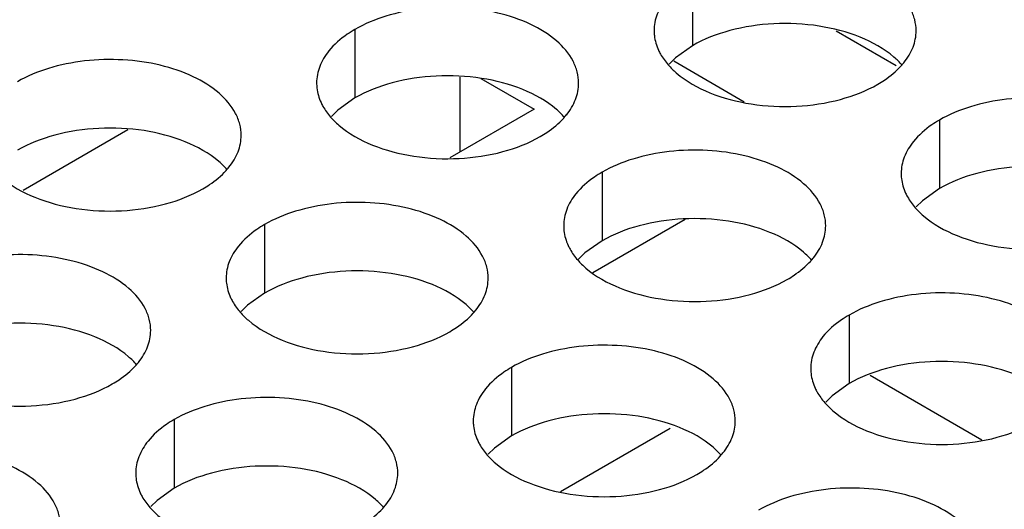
# Model space of a CAD drawing. Header units: inches. Extents: x 0 to 34, y 0 to 22.
# Tile 96 of 164: x 17.4233 to 17.6112, y 19.3656 to 19.4589. Entities that reach past the tile are written whole.
import ezdxf

# ---------------------------------------------------------------- set-up
doc = ezdxf.new("R2010")
doc.units = ezdxf.units.IN
doc.header["$LTSCALE"] = 1.87
doc.header["$MEASUREMENT"] = 0
doc.layers.get('0').update_dxf_attribs({"linetype": 'CONTINUOUS'})
doc.layers.add('02___PRT_ALL_AXES', color=7, linetype='CONTINUOUS')

msp = doc.modelspace()

# ---------------------------------------------------------------- linework, layer by layer
at = {"color": 7, "linetype": 'CONTINUOUS'}
for p, q in [((17.57911, 19.45678), (17.59055, 19.45018)), ((17.56157, 19.4432), (17.54811, 19.45097)), ((17.50736, 19.43367), (17.50736, 19.44791)), ((17.51134, 19.44771), (17.5215, 19.44184)), ((17.5215, 19.44184), (17.50539, 19.43253)), ((17.44397, 19.43789), (17.42397, 19.42635)), ((17.53268, 19.41072), (17.5503, 19.4209)), ((17.58558, 19.39115), (17.60688, 19.37885)), ((17.52652, 19.36898), (17.54743, 19.38106))]:
    msp.add_line(p, q, dxfattribs=at)
at = {"layer": '02___PRT_ALL_AXES', "color": 7, "linetype": 'CONTINUOUS'}
for p, q in [((17.55169, 19.46699), (17.55169, 19.45393)), ((17.4873, 19.45703), (17.4873, 19.44397)), ((17.55169, 19.45393), (17.54844, 19.45161)), ((17.54844, 19.45161), (17.54723, 19.45042)), ((17.4873, 19.44397), (17.48404, 19.44165)), ((17.48404, 19.44165), (17.48283, 19.44046)), ((17.59883, 19.43977), (17.59883, 19.42671)), ((17.53444, 19.42981), (17.53444, 19.41675)), ((17.59883, 19.42671), (17.59558, 19.42439)), ((17.59558, 19.42439), (17.59437, 19.4232)), ((17.47004, 19.41985), (17.47004, 19.40678)), ((17.53444, 19.41675), (17.53118, 19.41443)), ((17.53118, 19.41443), (17.52997, 19.41324)), ((17.47004, 19.40678), (17.46679, 19.40447)), ((17.46679, 19.40447), (17.46558, 19.40328)), ((17.58158, 19.40259), (17.58158, 19.38953)), ((17.51718, 19.39263), (17.51718, 19.37957)), ((17.58158, 19.38953), (17.57832, 19.38721)), ((17.57832, 19.38721), (17.57711, 19.38602)), ((17.45279, 19.38267), (17.45279, 19.3696)), ((17.51718, 19.37957), (17.51393, 19.37725)), ((17.51393, 19.37725), (17.51272, 19.37606)), ((17.45279, 19.3696), (17.44953, 19.36729)), ((17.44953, 19.36729), (17.44832, 19.3661))]:
    msp.add_line(p, q, dxfattribs=at)
at = {"layer": '02___PRT_ALL_AXES', "color": 3, "linetype": 'CONTINUOUS'}
for centre in [(17.58143, 19.45926), (17.51703, 19.4493), (17.45264, 19.43934), (17.56417, 19.42208), (17.49978, 19.41212), (17.43538, 19.40216), (17.54692, 19.3849), (17.48253, 19.37494)]:
    msp.add_arc(centre, 0.01363, 317.6963, 321.0163, dxfattribs=at)
for points, knots in [([(17.59437, 19.45677), (17.59437, 19.45749), (17.59418, 19.45895), (17.59303, 19.46186), (17.59011, 19.46522), (17.58509, 19.46827), (17.57882, 19.47037), (17.57179, 19.47135), (17.56457, 19.47116), (17.55774, 19.46979), (17.55354, 19.46806), (17.55169, 19.46699)], [0, 0, 0, 0, 0.042883, 0.087524, 0.186914, 0.304219, 0.43794, 0.582356, 0.729558, 0.871282, 1, 1, 1, 1]), ([(17.54671, 19.46288), (17.54599, 19.46199), (17.54481, 19.46008), (17.54437, 19.45785), (17.54437, 19.45679)], [0, 0, 0, 0, 0.520681, 1, 1, 1, 1]), ([(17.52997, 19.44681), (17.52997, 19.44752), (17.52979, 19.44898), (17.52864, 19.45189), (17.52571, 19.45526), (17.52069, 19.45831), (17.51442, 19.4604), (17.5074, 19.46139), (17.50017, 19.46119), (17.49334, 19.45983), (17.48915, 19.4581), (17.4873, 19.45703)], [0, 0, 0, 0, 0.042883, 0.087524, 0.186914, 0.304219, 0.43794, 0.582356, 0.729558, 0.871282, 1, 1, 1, 1]), ([(17.4873, 19.45703), (17.4868, 19.45674), (17.48497, 19.45559), (17.48331, 19.45415), (17.48232, 19.45292)], [0, 0, 0, 0, 0.268123, 1, 1, 1, 1]), ([(17.54437, 19.45679), (17.54437, 19.45648), (17.54444, 19.45519), (17.54481, 19.45393), (17.54522, 19.45305)], [0, 0, 0, 0, 0.245663, 1, 1, 1, 1]), ([(17.59203, 19.45068), (17.59275, 19.45158), (17.59393, 19.45349), (17.59437, 19.45572), (17.59437, 19.45677)], [0, 0, 0, 0, 0.520681, 1, 1, 1, 1]), ([(17.48232, 19.45292), (17.48159, 19.45203), (17.48042, 19.45011), (17.47998, 19.44789), (17.47998, 19.44683)], [0, 0, 0, 0, 0.520681, 1, 1, 1, 1]), ([(17.54522, 19.45305), (17.54533, 19.45281), (17.54584, 19.45182), (17.5465, 19.45091), (17.54705, 19.45028)], [0, 0, 0, 0, 0.240409, 1, 1, 1, 1]), ([(17.46558, 19.43685), (17.46558, 19.43756), (17.46539, 19.43902), (17.46424, 19.44193), (17.46132, 19.44529), (17.4563, 19.44834), (17.45003, 19.45044), (17.443, 19.45143), (17.43578, 19.45123), (17.42895, 19.44986), (17.42475, 19.44813), (17.4229, 19.44707)], [0, 0, 0, 0, 0.042883, 0.087524, 0.186914, 0.304219, 0.43794, 0.582356, 0.729558, 0.871282, 1, 1, 1, 1]), ([(17.54705, 19.45028), (17.54753, 19.44973), (17.54984, 19.44748), (17.55273, 19.44589), (17.55503, 19.44496)], [0, 0, 0, 0, 0.226307, 1, 1, 1, 1]), ([(17.58705, 19.44658), (17.58748, 19.44683), (17.58909, 19.44783), (17.59058, 19.44905), (17.59151, 19.45008)], [0, 0, 0, 0, 0.265362, 1, 1, 1, 1]), ([(17.47998, 19.44683), (17.47998, 19.44652), (17.48005, 19.44523), (17.48042, 19.44397), (17.48083, 19.44309)], [0, 0, 0, 0, 0.245663, 1, 1, 1, 1]), ([(17.52763, 19.44072), (17.52836, 19.44162), (17.52953, 19.44353), (17.52997, 19.44575), (17.52997, 19.44681)], [0, 0, 0, 0, 0.520681, 1, 1, 1, 1]), ([(17.55503, 19.44496), (17.55755, 19.44394), (17.56303, 19.44253), (17.5715, 19.44212), (17.57974, 19.44334), (17.58483, 19.4453), (17.58705, 19.44658)], [0, 0, 0, 0, 0.247189, 0.509885, 0.767301, 1, 1, 1, 1]), ([(17.48083, 19.44309), (17.48094, 19.44284), (17.48145, 19.44186), (17.48211, 19.44095), (17.48266, 19.44032)], [0, 0, 0, 0, 0.240409, 1, 1, 1, 1]), ([(17.64151, 19.42956), (17.64151, 19.43027), (17.64132, 19.43173), (17.64017, 19.43464), (17.63725, 19.438), (17.63223, 19.44105), (17.62596, 19.44315), (17.61893, 19.44414), (17.61171, 19.44394), (17.60488, 19.44257), (17.60068, 19.44084), (17.59883, 19.43977)], [0, 0, 0, 0, 0.042883, 0.087524, 0.186914, 0.304219, 0.43794, 0.582356, 0.729558, 0.871282, 1, 1, 1, 1]), ([(17.48266, 19.44032), (17.48314, 19.43977), (17.48544, 19.43752), (17.48833, 19.43593), (17.49064, 19.435)], [0, 0, 0, 0, 0.226307, 1, 1, 1, 1]), ([(17.52265, 19.43662), (17.52309, 19.43687), (17.5247, 19.43787), (17.52618, 19.43909), (17.52712, 19.44012)], [0, 0, 0, 0, 0.265362, 1, 1, 1, 1]), ([(17.59883, 19.43977), (17.59833, 19.43948), (17.59651, 19.43834), (17.59485, 19.43689), (17.59385, 19.43567)], [0, 0, 0, 0, 0.268123, 1, 1, 1, 1]), ([(17.46324, 19.43076), (17.46396, 19.43165), (17.46514, 19.43357), (17.46558, 19.43579), (17.46558, 19.43685)], [0, 0, 0, 0, 0.520681, 1, 1, 1, 1]), ([(17.49064, 19.435), (17.49315, 19.43398), (17.49864, 19.43257), (17.50711, 19.43216), (17.51534, 19.43338), (17.52044, 19.43534), (17.52265, 19.43662)], [0, 0, 0, 0, 0.247189, 0.509885, 0.767301, 1, 1, 1, 1]), ([(17.59385, 19.43567), (17.59313, 19.43477), (17.59195, 19.43286), (17.59151, 19.43063), (17.59151, 19.42958)], [0, 0, 0, 0, 0.520681, 1, 1, 1, 1]), ([(17.57711, 19.41959), (17.57712, 19.42031), (17.57693, 19.42177), (17.57578, 19.42468), (17.57285, 19.42804), (17.56783, 19.43109), (17.56156, 19.43319), (17.55454, 19.43417), (17.54731, 19.43398), (17.54048, 19.43261), (17.53629, 19.43088), (17.53444, 19.42981)], [0, 0, 0, 0, 0.042883, 0.087524, 0.186914, 0.304219, 0.43794, 0.582356, 0.729558, 0.871282, 1, 1, 1, 1]), ([(17.41826, 19.43035), (17.41874, 19.42981), (17.42105, 19.42755), (17.42394, 19.42597), (17.42624, 19.42504)], [0, 0, 0, 0, 0.226307, 1, 1, 1, 1]), ([(17.45826, 19.42665), (17.45869, 19.4269), (17.4603, 19.42791), (17.46179, 19.42913), (17.46272, 19.43016)], [0, 0, 0, 0, 0.265362, 1, 1, 1, 1]), ([(17.53444, 19.42981), (17.53394, 19.42952), (17.53211, 19.42837), (17.53045, 19.42693), (17.52946, 19.4257)], [0, 0, 0, 0, 0.268123, 1, 1, 1, 1]), ([(17.59151, 19.42958), (17.59151, 19.42926), (17.59158, 19.42797), (17.59195, 19.42671), (17.59236, 19.42583)], [0, 0, 0, 0, 0.245663, 1, 1, 1, 1]), ([(17.42624, 19.42504), (17.42876, 19.42402), (17.43424, 19.42261), (17.44271, 19.4222), (17.45095, 19.42342), (17.45604, 19.42537), (17.45826, 19.42665)], [0, 0, 0, 0, 0.247189, 0.509885, 0.767301, 1, 1, 1, 1]), ([(17.59236, 19.42583), (17.59247, 19.42559), (17.59298, 19.4246), (17.59364, 19.42369), (17.5942, 19.42306)], [0, 0, 0, 0, 0.240409, 1, 1, 1, 1]), ([(17.51272, 19.40963), (17.51272, 19.41034), (17.51253, 19.4118), (17.51138, 19.41471), (17.50846, 19.41807), (17.50344, 19.42112), (17.49717, 19.42322), (17.49014, 19.42421), (17.48292, 19.42401), (17.47609, 19.42264), (17.47189, 19.42092), (17.47004, 19.41985)], [0, 0, 0, 0, 0.042883, 0.087524, 0.186914, 0.304219, 0.43794, 0.582356, 0.729558, 0.871282, 1, 1, 1, 1]), ([(17.52946, 19.4257), (17.52874, 19.42481), (17.52756, 19.42289), (17.52712, 19.42067), (17.52712, 19.41961)], [0, 0, 0, 0, 0.520681, 1, 1, 1, 1]), ([(17.5942, 19.42306), (17.59467, 19.42251), (17.59698, 19.42026), (17.59987, 19.41867), (17.60217, 19.41774)], [0, 0, 0, 0, 0.226307, 1, 1, 1, 1]), ([(17.47004, 19.41985), (17.46954, 19.41956), (17.46772, 19.41841), (17.46606, 19.41697), (17.46506, 19.41574)], [0, 0, 0, 0, 0.268123, 1, 1, 1, 1]), ([(17.52712, 19.41961), (17.52712, 19.4193), (17.52719, 19.41801), (17.52756, 19.41675), (17.52797, 19.41587)], [0, 0, 0, 0, 0.245663, 1, 1, 1, 1]), ([(17.57477, 19.4135), (17.5755, 19.4144), (17.57667, 19.41631), (17.57711, 19.41854), (17.57711, 19.41959)], [0, 0, 0, 0, 0.520681, 1, 1, 1, 1]), ([(17.60217, 19.41774), (17.60469, 19.41672), (17.61017, 19.41531), (17.61865, 19.4149), (17.62688, 19.41612), (17.63197, 19.41808), (17.63419, 19.41936)], [0, 0, 0, 0, 0.247189, 0.509885, 0.767301, 1, 1, 1, 1]), ([(17.46506, 19.41574), (17.46434, 19.41485), (17.46316, 19.41293), (17.46272, 19.41071), (17.46272, 19.40965)], [0, 0, 0, 0, 0.520681, 1, 1, 1, 1]), ([(17.52797, 19.41587), (17.52808, 19.41563), (17.52859, 19.41464), (17.52925, 19.41373), (17.5298, 19.4131)], [0, 0, 0, 0, 0.240409, 1, 1, 1, 1]), ([(17.44832, 19.39967), (17.44833, 19.40038), (17.44814, 19.40184), (17.44699, 19.40475), (17.44406, 19.40811), (17.43904, 19.41116), (17.43277, 19.41326), (17.42575, 19.41425), (17.41852, 19.41405), (17.41169, 19.41268), (17.4075, 19.41095), (17.40565, 19.40989)], [0, 0, 0, 0, 0.042883, 0.087524, 0.186914, 0.304219, 0.43794, 0.582356, 0.729558, 0.871282, 1, 1, 1, 1]), ([(17.5298, 19.4131), (17.53028, 19.41255), (17.53258, 19.4103), (17.53547, 19.40871), (17.53778, 19.40778)], [0, 0, 0, 0, 0.226307, 1, 1, 1, 1]), ([(17.56979, 19.4094), (17.57023, 19.40965), (17.57184, 19.41065), (17.57332, 19.41187), (17.57426, 19.4129)], [0, 0, 0, 0, 0.265362, 1, 1, 1, 1]), ([(17.46272, 19.40965), (17.46272, 19.40933), (17.46279, 19.40805), (17.46316, 19.40679), (17.46357, 19.40591)], [0, 0, 0, 0, 0.245663, 1, 1, 1, 1]), ([(17.51038, 19.40354), (17.5111, 19.40443), (17.51228, 19.40635), (17.51272, 19.40857), (17.51272, 19.40963)], [0, 0, 0, 0, 0.520681, 1, 1, 1, 1]), ([(17.53778, 19.40778), (17.54029, 19.40676), (17.54578, 19.40535), (17.55425, 19.40494), (17.56248, 19.40616), (17.56758, 19.40812), (17.56979, 19.4094)], [0, 0, 0, 0, 0.247189, 0.509885, 0.767301, 1, 1, 1, 1]), ([(17.46357, 19.40591), (17.46368, 19.40566), (17.46419, 19.40468), (17.46485, 19.40377), (17.46541, 19.40313)], [0, 0, 0, 0, 0.240409, 1, 1, 1, 1]), ([(17.62426, 19.39238), (17.62426, 19.39309), (17.62407, 19.39455), (17.62292, 19.39746), (17.61999, 19.40082), (17.61497, 19.40387), (17.6087, 19.40597), (17.60168, 19.40695), (17.59445, 19.40676), (17.58762, 19.40539), (17.58343, 19.40366), (17.58158, 19.40259)], [0, 0, 0, 0, 0.042883, 0.087524, 0.186914, 0.304219, 0.43794, 0.582356, 0.729558, 0.871282, 1, 1, 1, 1]), ([(17.46541, 19.40313), (17.46588, 19.40259), (17.46819, 19.40033), (17.47108, 19.39875), (17.47338, 19.39782)], [0, 0, 0, 0, 0.226307, 1, 1, 1, 1]), ([(17.5054, 19.39943), (17.50583, 19.39969), (17.50744, 19.40069), (17.50893, 19.40191), (17.50986, 19.40294)], [0, 0, 0, 0, 0.265362, 1, 1, 1, 1]), ([(17.58158, 19.40259), (17.58108, 19.4023), (17.57925, 19.40116), (17.57759, 19.39971), (17.5766, 19.39849)], [0, 0, 0, 0, 0.268123, 1, 1, 1, 1]), ([(17.44598, 19.39358), (17.44671, 19.39447), (17.44788, 19.39639), (17.44832, 19.39861), (17.44832, 19.39967)], [0, 0, 0, 0, 0.520681, 1, 1, 1, 1]), ([(17.47338, 19.39782), (17.4759, 19.3968), (17.48138, 19.39539), (17.48986, 19.39498), (17.49809, 19.3962), (17.50318, 19.39816), (17.5054, 19.39943)], [0, 0, 0, 0, 0.247189, 0.509885, 0.767301, 1, 1, 1, 1]), ([(17.5766, 19.39849), (17.57588, 19.39759), (17.5747, 19.39568), (17.57426, 19.39345), (17.57426, 19.3924)], [0, 0, 0, 0, 0.520681, 1, 1, 1, 1]), ([(17.55986, 19.38241), (17.55986, 19.38313), (17.55967, 19.38458), (17.55852, 19.3875), (17.5556, 19.39086), (17.55058, 19.39391), (17.54431, 19.39601), (17.53728, 19.39699), (17.53006, 19.39679), (17.52323, 19.39543), (17.51903, 19.3937), (17.51718, 19.39263)], [0, 0, 0, 0, 0.042883, 0.087524, 0.186914, 0.304219, 0.43794, 0.582356, 0.729558, 0.871282, 1, 1, 1, 1]), ([(17.441, 19.38947), (17.44144, 19.38972), (17.44305, 19.39072), (17.44453, 19.39195), (17.44547, 19.39298)], [0, 0, 0, 0, 0.265362, 1, 1, 1, 1]), ([(17.51718, 19.39263), (17.51668, 19.39234), (17.51486, 19.39119), (17.5132, 19.38975), (17.5122, 19.38852)], [0, 0, 0, 0, 0.268123, 1, 1, 1, 1]), ([(17.57426, 19.3924), (17.57426, 19.39208), (17.57433, 19.39079), (17.5747, 19.38953), (17.57511, 19.38865)], [0, 0, 0, 0, 0.245663, 1, 1, 1, 1]), ([(17.40899, 19.38785), (17.4115, 19.38684), (17.41699, 19.38543), (17.42546, 19.38502), (17.43369, 19.38624), (17.43879, 19.38819), (17.441, 19.38947)], [0, 0, 0, 0, 0.247189, 0.509885, 0.767301, 1, 1, 1, 1]), ([(17.5122, 19.38852), (17.51148, 19.38763), (17.51031, 19.38571), (17.50986, 19.38349), (17.50986, 19.38243)], [0, 0, 0, 0, 0.520681, 1, 1, 1, 1]), ([(17.57511, 19.38865), (17.57522, 19.38841), (17.57573, 19.38742), (17.57639, 19.38651), (17.57694, 19.38588)], [0, 0, 0, 0, 0.240409, 1, 1, 1, 1]), ([(17.49547, 19.37245), (17.49547, 19.37316), (17.49528, 19.37462), (17.49413, 19.37753), (17.4912, 19.38089), (17.48618, 19.38394), (17.47991, 19.38604), (17.47289, 19.38703), (17.46566, 19.38683), (17.45883, 19.38546), (17.45464, 19.38374), (17.45279, 19.38267)], [0, 0, 0, 0, 0.042883, 0.087524, 0.186914, 0.304219, 0.43794, 0.582356, 0.729558, 0.871282, 1, 1, 1, 1]), ([(17.57694, 19.38588), (17.57742, 19.38533), (17.57972, 19.38308), (17.58261, 19.38149), (17.58492, 19.38056)], [0, 0, 0, 0, 0.226307, 1, 1, 1, 1]), ([(17.45279, 19.38267), (17.45229, 19.38238), (17.45046, 19.38123), (17.4488, 19.37979), (17.44781, 19.37856)], [0, 0, 0, 0, 0.268123, 1, 1, 1, 1]), ([(17.50986, 19.38243), (17.50986, 19.38212), (17.50993, 19.38083), (17.5103, 19.37957), (17.51071, 19.37869)], [0, 0, 0, 0, 0.245663, 1, 1, 1, 1]), ([(17.55752, 19.37632), (17.55824, 19.37722), (17.55942, 19.37913), (17.55986, 19.38136), (17.55986, 19.38241)], [0, 0, 0, 0, 0.520681, 1, 1, 1, 1]), ([(17.58492, 19.38056), (17.58744, 19.37954), (17.59292, 19.37813), (17.60139, 19.37772), (17.60962, 19.37894), (17.61472, 19.3809), (17.61693, 19.38218)], [0, 0, 0, 0, 0.247189, 0.509885, 0.767301, 1, 1, 1, 1]), ([(17.43107, 19.36249), (17.43107, 19.3632), (17.43088, 19.36466), (17.42973, 19.36757), (17.42681, 19.37093), (17.42179, 19.37398), (17.41552, 19.37608), (17.40849, 19.37707), (17.40127, 19.37687), (17.39444, 19.3755), (17.39024, 19.37377), (17.38839, 19.3727)], [0, 0, 0, 0, 0.042883, 0.087524, 0.186914, 0.304219, 0.43794, 0.582356, 0.729558, 0.871282, 1, 1, 1, 1]), ([(17.44781, 19.37856), (17.44709, 19.37767), (17.44591, 19.37575), (17.44547, 19.37353), (17.44547, 19.37247)], [0, 0, 0, 0, 0.520681, 1, 1, 1, 1]), ([(17.51071, 19.37869), (17.51083, 19.37844), (17.51133, 19.37746), (17.51199, 19.37655), (17.51255, 19.37592)], [0, 0, 0, 0, 0.240409, 1, 1, 1, 1]), ([(17.51255, 19.37592), (17.51302, 19.37537), (17.51533, 19.37312), (17.51822, 19.37153), (17.52052, 19.3706)], [0, 0, 0, 0, 0.226307, 1, 1, 1, 1]), ([(17.55254, 19.37222), (17.55297, 19.37247), (17.55458, 19.37347), (17.55607, 19.37469), (17.557, 19.37572)], [0, 0, 0, 0, 0.265362, 1, 1, 1, 1]), ([(17.44547, 19.37247), (17.44547, 19.37215), (17.44554, 19.37087), (17.44591, 19.3696), (17.44632, 19.36872)], [0, 0, 0, 0, 0.245663, 1, 1, 1, 1]), ([(17.49312, 19.36636), (17.49385, 19.36725), (17.49502, 19.36917), (17.49546, 19.37139), (17.49547, 19.37245)], [0, 0, 0, 0, 0.520681, 1, 1, 1, 1]), ([(17.52052, 19.3706), (17.52304, 19.36958), (17.52852, 19.36817), (17.537, 19.36776), (17.54523, 19.36898), (17.55032, 19.37094), (17.55254, 19.37222)], [0, 0, 0, 0, 0.247189, 0.509885, 0.767301, 1, 1, 1, 1]), ([(17.607, 19.35519), (17.607, 19.35591), (17.60681, 19.35737), (17.60566, 19.36028), (17.60274, 19.36364), (17.59772, 19.36669), (17.59145, 19.36879), (17.58442, 19.36977), (17.5772, 19.36958), (17.57037, 19.36821), (17.56617, 19.36648), (17.56432, 19.36541)], [0, 0, 0, 0, 0.042883, 0.087524, 0.186914, 0.304219, 0.43794, 0.582356, 0.729558, 0.871282, 1, 1, 1, 1]), ([(17.44632, 19.36872), (17.44643, 19.36848), (17.44694, 19.36749), (17.4476, 19.36659), (17.44815, 19.36595)], [0, 0, 0, 0, 0.240409, 1, 1, 1, 1]), ([(17.44815, 19.36595), (17.44863, 19.36541), (17.45093, 19.36315), (17.45382, 19.36157), (17.45613, 19.36064)], [0, 0, 0, 0, 0.226307, 1, 1, 1, 1]), ([(17.48814, 19.36225), (17.48858, 19.36251), (17.49019, 19.36351), (17.49167, 19.36473), (17.49261, 19.36576)], [0, 0, 0, 0, 0.265362, 1, 1, 1, 1])]:
    msp.add_open_spline(points, degree=3, knots=knots, dxfattribs=at)
at = {"layer": '02___PRT_ALL_AXES', "color": 7, "linetype": 'CONTINUOUS'}
for points, knots in [([(17.58371, 19.45555), (17.58119, 19.45656), (17.57571, 19.45797), (17.56724, 19.45838), (17.559, 19.45716), (17.55391, 19.45521), (17.55169, 19.45393)], [0, 0, 0, 0, 0.247189, 0.509885, 0.767301, 1, 1, 1, 1]), ([(17.59169, 19.45023), (17.59121, 19.45077), (17.5889, 19.45303), (17.58601, 19.45461), (17.58371, 19.45555)], [0, 0, 0, 0, 0.226307, 1, 1, 1, 1]), ([(17.51931, 19.44558), (17.5168, 19.4466), (17.51131, 19.44801), (17.50284, 19.44842), (17.49461, 19.4472), (17.48951, 19.44524), (17.4873, 19.44397)], [0, 0, 0, 0, 0.247189, 0.509885, 0.767301, 1, 1, 1, 1]), ([(17.52729, 19.44026), (17.52681, 19.44081), (17.52451, 19.44307), (17.52162, 19.44465), (17.51931, 19.44558)], [0, 0, 0, 0, 0.226307, 1, 1, 1, 1]), ([(17.45492, 19.43562), (17.4524, 19.43664), (17.44692, 19.43805), (17.43845, 19.43846), (17.43021, 19.43724), (17.42512, 19.43528), (17.4229, 19.434)], [0, 0, 0, 0, 0.247189, 0.509885, 0.767301, 1, 1, 1, 1]), ([(17.4629, 19.4303), (17.46242, 19.43085), (17.46011, 19.4331), (17.45722, 19.43469), (17.45492, 19.43562)], [0, 0, 0, 0, 0.226307, 1, 1, 1, 1]), ([(17.63085, 19.42833), (17.62833, 19.42935), (17.62285, 19.43076), (17.61438, 19.43117), (17.60614, 19.42995), (17.60105, 19.42799), (17.59883, 19.42671)], [0, 0, 0, 0, 0.247189, 0.509885, 0.767301, 1, 1, 1, 1]), ([(17.56646, 19.41836), (17.56394, 19.41938), (17.55845, 19.42079), (17.54998, 19.4212), (17.54175, 19.41998), (17.53665, 19.41803), (17.53444, 19.41675)], [0, 0, 0, 0, 0.247189, 0.509885, 0.767301, 1, 1, 1, 1]), ([(17.57443, 19.41305), (17.57395, 19.41359), (17.57165, 19.41585), (17.56876, 19.41743), (17.56646, 19.41836)], [0, 0, 0, 0, 0.226307, 1, 1, 1, 1]), ([(17.50206, 19.4084), (17.49954, 19.40942), (17.49406, 19.41083), (17.48559, 19.41124), (17.47735, 19.41002), (17.47226, 19.40806), (17.47004, 19.40678)], [0, 0, 0, 0, 0.247189, 0.509885, 0.767301, 1, 1, 1, 1]), ([(17.51004, 19.40308), (17.50956, 19.40363), (17.50725, 19.40588), (17.50436, 19.40747), (17.50206, 19.4084)], [0, 0, 0, 0, 0.226307, 1, 1, 1, 1]), ([(17.43767, 19.39844), (17.43515, 19.39946), (17.42966, 19.40087), (17.42119, 19.40128), (17.41296, 19.40006), (17.40786, 19.3981), (17.40565, 19.39682)], [0, 0, 0, 0, 0.247189, 0.509885, 0.767301, 1, 1, 1, 1]), ([(17.44564, 19.39312), (17.44516, 19.39367), (17.44286, 19.39592), (17.43997, 19.39751), (17.43767, 19.39844)], [0, 0, 0, 0, 0.226307, 1, 1, 1, 1]), ([(17.6136, 19.39115), (17.61108, 19.39216), (17.60559, 19.39358), (17.59712, 19.39398), (17.58889, 19.39277), (17.58379, 19.39081), (17.58158, 19.38953)], [0, 0, 0, 0, 0.247189, 0.509885, 0.767301, 1, 1, 1, 1]), ([(17.5492, 19.38118), (17.54668, 19.3822), (17.5412, 19.38361), (17.53273, 19.38402), (17.52449, 19.3828), (17.5194, 19.38084), (17.51718, 19.37957)], [0, 0, 0, 0, 0.247189, 0.509885, 0.767301, 1, 1, 1, 1]), ([(17.55718, 19.37587), (17.5567, 19.37641), (17.55439, 19.37867), (17.5515, 19.38025), (17.5492, 19.38118)], [0, 0, 0, 0, 0.226307, 1, 1, 1, 1]), ([(17.48481, 19.37122), (17.48229, 19.37224), (17.4768, 19.37365), (17.46833, 19.37406), (17.4601, 19.37284), (17.455, 19.37088), (17.45279, 19.3696)], [0, 0, 0, 0, 0.247189, 0.509885, 0.767301, 1, 1, 1, 1]), ([(17.49278, 19.3659), (17.4923, 19.36645), (17.49, 19.3687), (17.48711, 19.37029), (17.48481, 19.37122)], [0, 0, 0, 0, 0.226307, 1, 1, 1, 1])]:
    msp.add_open_spline(points, degree=3, knots=knots, dxfattribs=at)

doc.saveas('drawing.dxf')
